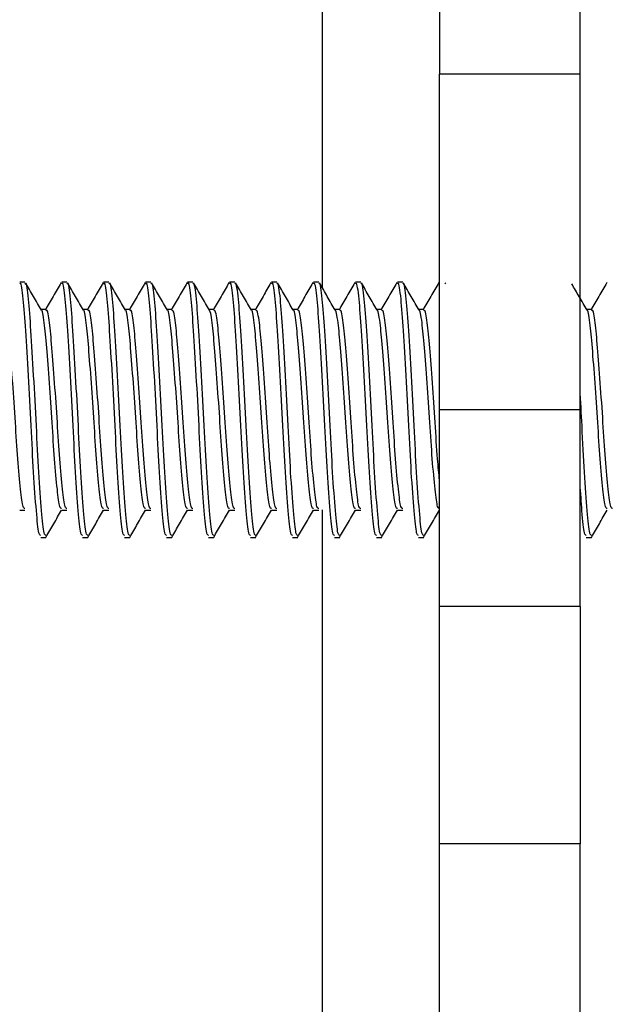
# Paper-space layout 'Sheet2' of a CAD drawing. Header units: millimetres. Extents: x 0 to 1118, y 0 to 864.
# Tile 11 of 232: x 110.29 to 113.99, y 437.39 to 443.59. Entities that reach past the tile are written whole.
import ezdxf

# ---------------------------------------------------------------- set-up
doc = ezdxf.new("R2010")
doc.units = ezdxf.units.MM

psp = doc.layouts.new('Sheet2')

# ---------------------------------------------------------------- linework, layer by layer
at = {"color": 7, "linetype": 'Continuous', "lineweight": 30}
for p, q in [((112.9345, 452.5653), (112.9345, 443.252)), ((113.8201, 443.252), (113.8201, 452.5653)), ((112.1944, 452.2901), (112.1944, 441.9068)), ((113.8201, 443.252), (112.9345, 443.252)), ((112.9345, 441.1353), (112.9345, 443.252)), ((113.8201, 441.1353), (113.8201, 443.252)), ((110.321, 441.9396), (110.288, 441.9396)), ((110.5856, 441.9396), (110.5525, 441.9396)), ((110.8502, 441.9396), (110.8171, 441.9396)), ((111.1148, 441.9396), (111.0817, 441.9396)), ((111.3794, 441.9396), (111.3463, 441.9396)), ((111.6439, 441.9396), (111.6109, 441.9396)), ((111.9085, 441.9396), (111.8755, 441.9396)), ((112.1731, 441.9396), (112.14, 441.9396)), ((112.4377, 441.9396), (112.4046, 441.9396)), ((112.7023, 441.9396), (112.6692, 441.9396)), ((112.9345, 441.9396), (112.9338, 441.9396)), ((112.9746, 441.9294), (112.9708, 441.9359)), ((110.4533, 441.7678), (110.4226, 441.7678)), ((110.7179, 441.7678), (110.6871, 441.7678)), ((110.9825, 441.7678), (110.9517, 441.7678)), ((111.2471, 441.7678), (111.2163, 441.7678)), ((111.5116, 441.7678), (111.4809, 441.7678)), ((111.7762, 441.7678), (111.7455, 441.7678)), ((112.0408, 441.7678), (112.0101, 441.7678)), ((112.3054, 441.7678), (112.2746, 441.7678)), ((112.57, 441.7678), (112.5392, 441.7678)), ((112.8346, 441.7678), (112.8038, 441.7678)), ((113.8929, 441.7678), (113.8621, 441.7678)), ((113.8201, 441.1353), (112.9345, 441.1353)), ((112.9345, 439.8954), (112.9345, 441.1353)), ((113.8201, 439.8954), (113.8201, 441.1353)), ((110.288, 440.5028), (110.321, 440.5028)), ((110.5525, 440.5028), (110.5856, 440.5028)), ((110.8171, 440.5028), (110.8502, 440.5028)), ((111.0817, 440.5028), (111.1148, 440.5028)), ((111.3463, 440.5028), (111.3794, 440.5028)), ((111.6109, 440.5028), (111.6439, 440.5028)), ((111.8755, 440.5028), (111.9085, 440.5028)), ((112.14, 440.5028), (112.1731, 440.5028)), ((112.1944, 440.5042), (112.1944, 359.9468)), ((112.4046, 440.5028), (112.4377, 440.5028)), ((112.6692, 440.5028), (112.7023, 440.5028)), ((112.9338, 440.5028), (112.9345, 440.5028)), ((110.4202, 440.331), (110.4533, 440.331)), ((110.6848, 440.331), (110.7179, 440.331)), ((110.9494, 440.331), (110.9825, 440.331)), ((111.214, 440.331), (111.2471, 440.331)), ((111.4786, 440.331), (111.5116, 440.331)), ((111.7432, 440.331), (111.7762, 440.331)), ((112.0077, 440.331), (112.0408, 440.331)), ((112.2723, 440.331), (112.3054, 440.331)), ((112.5369, 440.331), (112.57, 440.331)), ((112.8015, 440.331), (112.8346, 440.331)), ((113.8598, 440.331), (113.8929, 440.331)), ((113.8201, 439.8954), (112.9345, 439.8954)), ((112.9345, 438.3987), (112.9345, 439.8954)), ((113.8201, 439.8954), (113.8201, 438.3987)), ((113.8201, 438.3987), (112.9345, 438.3987)), ((112.9345, 436.7886), (112.9345, 438.3987)), ((113.8201, 436.7886), (113.8201, 438.3987))]:
    psp.add_line(p, q, dxfattribs=at)
for points, knots in [([(110.4202, 440.3439), (110.4165, 440.3444), (110.4073, 440.3458), (110.3931, 440.4878), (110.375, 440.7277), (110.3601, 441.0351), (110.3429, 441.3555), (110.3256, 441.6447), (110.3107, 441.8482), (110.2967, 441.9463), (110.2896, 441.9304), (110.288, 441.9267)], [0, 0, 0, 0, 0.0862344, 0.2103233, 0.3376747, 0.4599866, 0.5862316, 0.7124771, 0.8347897, 0.9621422, 1, 1, 1, 1]), ([(110.4533, 440.3439), (110.4496, 440.3444), (110.4404, 440.3458), (110.4262, 440.4878), (110.4081, 440.7277), (110.3932, 441.0351), (110.3759, 441.3555), (110.3587, 441.6447), (110.3438, 441.8482), (110.3298, 441.9463), (110.3227, 441.9304), (110.321, 441.9267)], [0, 0, 0, 0, 0.0862344, 0.2103233, 0.3376747, 0.4599866, 0.5862316, 0.7124771, 0.8347897, 0.9621422, 1, 1, 1, 1]), ([(110.4252, 441.7633), (110.4085, 441.792), (110.375, 441.8496), (110.3416, 441.9071), (110.325, 441.9359)], [0, 0, 0, 0, 0.499802, 1, 1, 1, 1]), ([(110.5489, 441.937), (110.5322, 441.9082), (110.4988, 441.8506), (110.4654, 441.7931), (110.4487, 441.7643)], [0, 0, 0, 0, 0.500247, 1, 1, 1, 1]), ([(110.6848, 440.3439), (110.6811, 440.3444), (110.6719, 440.3458), (110.6577, 440.4878), (110.6396, 440.7277), (110.6247, 441.0351), (110.6075, 441.3555), (110.5902, 441.6447), (110.5753, 441.8482), (110.5613, 441.9463), (110.5542, 441.9304), (110.5525, 441.9267)], [0, 0, 0, 0, 0.086234, 0.210323, 0.337675, 0.459987, 0.586232, 0.712477, 0.83479, 0.962142, 1, 1, 1, 1]), ([(110.7179, 440.3439), (110.7141, 440.3444), (110.705, 440.3458), (110.6907, 440.4878), (110.6727, 440.7277), (110.6578, 441.0351), (110.6405, 441.3555), (110.6232, 441.6447), (110.6084, 441.8482), (110.5943, 441.9463), (110.5872, 441.9304), (110.5856, 441.9267)], [0, 0, 0, 0, 0.0862344, 0.2103233, 0.3376747, 0.4599866, 0.5862316, 0.7124771, 0.8347897, 0.9621422, 1, 1, 1, 1]), ([(110.6897, 441.7633), (110.673, 441.792), (110.6396, 441.8496), (110.6062, 441.9071), (110.5895, 441.9359)], [0, 0, 0, 0, 0.499798, 1, 1, 1, 1]), ([(110.8135, 441.937), (110.7968, 441.9082), (110.7634, 441.8506), (110.73, 441.7931), (110.7132, 441.7643)], [0, 0, 0, 0, 0.500247, 1, 1, 1, 1]), ([(110.9494, 440.3439), (110.9456, 440.3444), (110.9365, 440.3458), (110.9222, 440.4878), (110.9042, 440.7277), (110.8893, 441.0351), (110.872, 441.3555), (110.8548, 441.6447), (110.8399, 441.8482), (110.8258, 441.9463), (110.8187, 441.9304), (110.8171, 441.9267)], [0, 0, 0, 0, 0.0862344, 0.2103233, 0.3376747, 0.4599866, 0.5862316, 0.7124771, 0.8347897, 0.9621422, 1, 1, 1, 1]), ([(110.9825, 440.3439), (110.9787, 440.3444), (110.9695, 440.3458), (110.9553, 440.4878), (110.9373, 440.7277), (110.9224, 441.0351), (110.9051, 441.3555), (110.8878, 441.6447), (110.873, 441.8482), (110.8589, 441.9463), (110.8518, 441.9304), (110.8502, 441.9267)], [0, 0, 0, 0, 0.086234, 0.210323, 0.337675, 0.459987, 0.586232, 0.712477, 0.83479, 0.962142, 1, 1, 1, 1]), ([(110.9543, 441.7633), (110.9376, 441.792), (110.9042, 441.8496), (110.8708, 441.9071), (110.8541, 441.9359)], [0, 0, 0, 0, 0.499802, 1, 1, 1, 1]), ([(111.0781, 441.937), (111.0614, 441.9082), (111.028, 441.8506), (110.9945, 441.7931), (110.9778, 441.7643)], [0, 0, 0, 0, 0.5002437, 1, 1, 1, 1]), ([(111.214, 440.3439), (111.2102, 440.3444), (111.2011, 440.3458), (111.1868, 440.4878), (111.1688, 440.7277), (111.1539, 441.0351), (111.1366, 441.3555), (111.1193, 441.6447), (111.1045, 441.8482), (111.0904, 441.9463), (111.0833, 441.9304), (111.0817, 441.9267)], [0, 0, 0, 0, 0.0862344, 0.2103233, 0.3376747, 0.4599866, 0.5862316, 0.7124771, 0.8347897, 0.9621422, 1, 1, 1, 1]), ([(111.2471, 440.3439), (111.2433, 440.3444), (111.2341, 440.3458), (111.2199, 440.4878), (111.2019, 440.7277), (111.187, 441.0351), (111.1697, 441.3555), (111.1524, 441.6447), (111.1376, 441.8482), (111.1235, 441.9463), (111.1164, 441.9304), (111.1148, 441.9267)], [0, 0, 0, 0, 0.0862344, 0.2103233, 0.3376747, 0.4599866, 0.5862316, 0.7124771, 0.8347897, 0.9621422, 1, 1, 1, 1]), ([(111.2189, 441.7633), (111.2022, 441.792), (111.1688, 441.8496), (111.1354, 441.9071), (111.1187, 441.9359)], [0, 0, 0, 0, 0.499802, 1, 1, 1, 1]), ([(111.3427, 441.937), (111.326, 441.9082), (111.2926, 441.8506), (111.2591, 441.7931), (111.2424, 441.7643)], [0, 0, 0, 0, 0.500247, 1, 1, 1, 1]), ([(111.4786, 440.3439), (111.4748, 440.3444), (111.4656, 440.3458), (111.4514, 440.4878), (111.4334, 440.7277), (111.4185, 441.0351), (111.4012, 441.3555), (111.3839, 441.6447), (111.3691, 441.8482), (111.355, 441.9463), (111.3479, 441.9304), (111.3463, 441.9267)], [0, 0, 0, 0, 0.086234, 0.210323, 0.337675, 0.459987, 0.586232, 0.712477, 0.83479, 0.962142, 1, 1, 1, 1]), ([(111.5116, 440.3439), (111.5079, 440.3444), (111.4987, 440.3458), (111.4845, 440.4878), (111.4664, 440.7277), (111.4515, 441.0351), (111.4343, 441.3555), (111.417, 441.6447), (111.4021, 441.8482), (111.3881, 441.9463), (111.381, 441.9304), (111.3794, 441.9267)], [0, 0, 0, 0, 0.0862344, 0.2103233, 0.3376747, 0.4599866, 0.5862316, 0.7124771, 0.8347897, 0.9621422, 1, 1, 1, 1]), ([(111.4835, 441.7633), (111.4668, 441.792), (111.4334, 441.8496), (111.4, 441.9071), (111.3833, 441.9359)], [0, 0, 0, 0, 0.499798, 1, 1, 1, 1]), ([(111.6072, 441.937), (111.5905, 441.9082), (111.5571, 441.8506), (111.5237, 441.7931), (111.507, 441.7643)], [0, 0, 0, 0, 0.500247, 1, 1, 1, 1]), ([(111.7432, 440.3439), (111.7394, 440.3444), (111.7302, 440.3458), (111.716, 440.4878), (111.698, 440.7277), (111.683, 441.0351), (111.6658, 441.3555), (111.6485, 441.6447), (111.6337, 441.8482), (111.6196, 441.9463), (111.6125, 441.9304), (111.6109, 441.9267)], [0, 0, 0, 0, 0.086234, 0.210323, 0.337675, 0.459987, 0.586232, 0.712477, 0.83479, 0.962142, 1, 1, 1, 1]), ([(111.7762, 440.3439), (111.7725, 440.3444), (111.7633, 440.3458), (111.7491, 440.4878), (111.731, 440.7277), (111.7161, 441.0351), (111.6989, 441.3555), (111.6816, 441.6447), (111.6667, 441.8482), (111.6527, 441.9463), (111.6456, 441.9304), (111.6439, 441.9267)], [0, 0, 0, 0, 0.086234, 0.210323, 0.337675, 0.459987, 0.586232, 0.712477, 0.83479, 0.962142, 1, 1, 1, 1]), ([(111.7481, 441.7633), (111.7314, 441.792), (111.6979, 441.8496), (111.6646, 441.9071), (111.6479, 441.9359)], [0, 0, 0, 0, 0.499802, 1, 1, 1, 1]), ([(111.8718, 441.937), (111.8551, 441.9082), (111.8217, 441.8506), (111.7883, 441.7931), (111.7716, 441.7643)], [0, 0, 0, 0, 0.5002437, 1, 1, 1, 1]), ([(112.0077, 440.3439), (112.004, 440.3444), (111.9948, 440.3458), (111.9806, 440.4878), (111.9625, 440.7277), (111.9476, 441.0351), (111.9304, 441.3555), (111.9131, 441.6447), (111.8982, 441.8482), (111.8842, 441.9463), (111.8771, 441.9304), (111.8755, 441.9267)], [0, 0, 0, 0, 0.0862344, 0.2103233, 0.3376747, 0.4599866, 0.5862316, 0.7124771, 0.8347897, 0.9621422, 1, 1, 1, 1]), ([(112.0408, 440.3439), (112.0371, 440.3444), (112.0279, 440.3458), (112.0137, 440.4878), (111.9956, 440.7277), (111.9807, 441.0351), (111.9634, 441.3555), (111.9462, 441.6447), (111.9313, 441.8482), (111.9173, 441.9463), (111.9102, 441.9304), (111.9085, 441.9267)], [0, 0, 0, 0, 0.0862344, 0.2103233, 0.3376747, 0.4599866, 0.5862316, 0.7124771, 0.8347897, 0.9621422, 1, 1, 1, 1]), ([(112.0127, 441.7633), (111.996, 441.792), (111.9625, 441.8496), (111.9291, 441.9071), (111.9125, 441.9359)], [0, 0, 0, 0, 0.499802, 1, 1, 1, 1]), ([(112.1364, 441.937), (112.1197, 441.9082), (112.0863, 441.8506), (112.0529, 441.7931), (112.0362, 441.7643)], [0, 0, 0, 0, 0.5002437, 1, 1, 1, 1]), ([(112.2723, 440.3439), (112.2686, 440.3444), (112.2594, 440.3458), (112.2452, 440.4878), (112.2271, 440.7277), (112.2122, 441.0351), (112.195, 441.3555), (112.1777, 441.6447), (112.1628, 441.8482), (112.1488, 441.9463), (112.1417, 441.9304), (112.14, 441.9267)], [0, 0, 0, 0, 0.086234, 0.210323, 0.337675, 0.459987, 0.586232, 0.712477, 0.83479, 0.962142, 1, 1, 1, 1]), ([(112.3054, 440.3439), (112.3016, 440.3444), (112.2925, 440.3458), (112.2782, 440.4878), (112.2602, 440.7277), (112.2453, 441.0351), (112.228, 441.3555), (112.2107, 441.6447), (112.1959, 441.8482), (112.1818, 441.9463), (112.1747, 441.9304), (112.1731, 441.9267)], [0, 0, 0, 0, 0.0862344, 0.2103233, 0.3376747, 0.4599866, 0.5862316, 0.7124771, 0.8347897, 0.9621422, 1, 1, 1, 1]), ([(112.2772, 441.7633), (112.2605, 441.792), (112.2271, 441.8496), (112.1937, 441.9071), (112.177, 441.9359)], [0, 0, 0, 0, 0.4997954, 1, 1, 1, 1]), ([(112.401, 441.937), (112.3843, 441.9082), (112.3509, 441.8506), (112.3175, 441.7931), (112.3007, 441.7643)], [0, 0, 0, 0, 0.500247, 1, 1, 1, 1]), ([(112.5369, 440.3439), (112.5331, 440.3444), (112.524, 440.3458), (112.5097, 440.4878), (112.4917, 440.7277), (112.4768, 441.0351), (112.4595, 441.3555), (112.4422, 441.6447), (112.4274, 441.8482), (112.4133, 441.9463), (112.4062, 441.9304), (112.4046, 441.9267)], [0, 0, 0, 0, 0.086234, 0.210323, 0.337675, 0.459987, 0.586232, 0.712477, 0.83479, 0.962142, 1, 1, 1, 1]), ([(112.57, 440.3439), (112.5662, 440.3444), (112.557, 440.3458), (112.5428, 440.4878), (112.5248, 440.7277), (112.5099, 441.0351), (112.4926, 441.3555), (112.4753, 441.6447), (112.4605, 441.8482), (112.4464, 441.9463), (112.4393, 441.9304), (112.4377, 441.9267)], [0, 0, 0, 0, 0.086234, 0.210323, 0.337675, 0.459987, 0.586232, 0.712477, 0.83479, 0.962142, 1, 1, 1, 1]), ([(112.5418, 441.7633), (112.5251, 441.792), (112.4917, 441.8496), (112.4583, 441.9071), (112.4416, 441.9359)], [0, 0, 0, 0, 0.499802, 1, 1, 1, 1]), ([(112.6656, 441.937), (112.6489, 441.9082), (112.6155, 441.8506), (112.582, 441.7931), (112.5653, 441.7643)], [0, 0, 0, 0, 0.5002437, 1, 1, 1, 1]), ([(112.8015, 440.3439), (112.7977, 440.3444), (112.7886, 440.3458), (112.7743, 440.4878), (112.7563, 440.7277), (112.7414, 441.0351), (112.7241, 441.3555), (112.7068, 441.6447), (112.692, 441.8482), (112.6779, 441.9463), (112.6708, 441.9304), (112.6692, 441.9267)], [0, 0, 0, 0, 0.0862344, 0.2103233, 0.3376747, 0.4599866, 0.5862316, 0.7124771, 0.8347897, 0.9621422, 1, 1, 1, 1]), ([(112.8346, 440.3439), (112.8308, 440.3444), (112.8216, 440.3458), (112.8074, 440.4878), (112.7894, 440.7277), (112.7745, 441.0351), (112.7572, 441.3555), (112.7399, 441.6447), (112.7251, 441.8482), (112.711, 441.9463), (112.7039, 441.9304), (112.7023, 441.9267)], [0, 0, 0, 0, 0.0862344, 0.2103233, 0.3376747, 0.4599866, 0.5862316, 0.7124771, 0.8347897, 0.9621422, 1, 1, 1, 1]), ([(112.8064, 441.7633), (112.7897, 441.792), (112.7563, 441.8496), (112.7229, 441.9071), (112.7062, 441.9359)], [0, 0, 0, 0, 0.499802, 1, 1, 1, 1]), ([(112.9302, 441.937), (112.9135, 441.9082), (112.8801, 441.8506), (112.8466, 441.7931), (112.8299, 441.7643)], [0, 0, 0, 0, 0.5002437, 1, 1, 1, 1]), ([(113.8647, 441.7633), (113.848, 441.792), (113.8159, 441.8474), (113.7837, 441.9028), (113.7683, 441.9294)], [0, 0, 0, 0, 0.519311, 1, 1, 1, 1]), ([(113.9885, 441.937), (113.9718, 441.9082), (113.9384, 441.8506), (113.905, 441.7931), (113.8882, 441.7643)], [0, 0, 0, 0, 0.500247, 1, 1, 1, 1]), ([(110.321, 440.513), (110.3173, 440.5134), (110.3081, 440.5145), (110.2939, 440.6262), (110.2758, 440.8148), (110.2609, 441.0565), (110.2436, 441.3084), (110.2264, 441.5358), (110.2115, 441.6959), (110.1975, 441.7731), (110.1904, 441.7605), (110.1887, 441.7576)], [0, 0, 0, 0, 0.08623, 0.21032, 0.337678, 0.459982, 0.586232, 0.71248, 0.834782, 0.962141, 1, 1, 1, 1]), ([(110.5523, 440.5132), (110.5486, 440.5136), (110.5395, 440.5148), (110.5254, 440.6262), (110.5073, 440.8148), (110.4924, 441.0565), (110.4751, 441.3082), (110.4579, 441.5366), (110.4429, 441.6931), (110.4311, 441.7692), (110.4252, 441.7633), (110.4252, 441.7633)], [0, 0, 0, 0, 0.0882676, 0.2174228, 0.3499785, 0.477274, 0.6086759, 0.740077, 0.8673706, 0.9999265, 1, 1, 1, 1]), ([(110.5856, 440.513), (110.5818, 440.5134), (110.5727, 440.5145), (110.5584, 440.6262), (110.5404, 440.8148), (110.5255, 441.0565), (110.5082, 441.3084), (110.4909, 441.5358), (110.4761, 441.6959), (110.462, 441.7731), (110.4549, 441.7605), (110.4533, 441.7576)], [0, 0, 0, 0, 0.086229, 0.21032, 0.337678, 0.459982, 0.586232, 0.71248, 0.834782, 0.962141, 1, 1, 1, 1]), ([(110.8169, 440.5132), (110.8132, 440.5136), (110.8041, 440.5148), (110.79, 440.6262), (110.7719, 440.8148), (110.757, 441.0565), (110.7398, 441.3082), (110.7223, 441.5366), (110.7081, 441.6931), (110.6942, 441.7693), (110.6898, 441.7633), (110.6898, 441.7633)], [0, 0, 0, 0, 0.088268, 0.217423, 0.349979, 0.477274, 0.608676, 0.740077, 0.867371, 0.999927, 1, 1, 1, 1]), ([(110.8502, 440.513), (110.8464, 440.5134), (110.8372, 440.5145), (110.823, 440.6262), (110.805, 440.8148), (110.7901, 441.0565), (110.7728, 441.3084), (110.7555, 441.5358), (110.7407, 441.6959), (110.7266, 441.7731), (110.7195, 441.7605), (110.7179, 441.7576)], [0, 0, 0, 0, 0.08623, 0.21032, 0.337678, 0.459982, 0.586232, 0.71248, 0.834782, 0.962141, 1, 1, 1, 1]), ([(111.0815, 440.5132), (111.0778, 440.5136), (111.0687, 440.5148), (111.0545, 440.6262), (111.0365, 440.8148), (111.0216, 441.0565), (111.0043, 441.3082), (110.9871, 441.5366), (110.9721, 441.6931), (110.9603, 441.7692), (110.9543, 441.7633), (110.9543, 441.7633)], [0, 0, 0, 0, 0.088268, 0.217423, 0.349979, 0.477274, 0.608676, 0.740077, 0.867371, 0.999926, 1, 1, 1, 1]), ([(111.1148, 440.513), (111.111, 440.5134), (111.1018, 440.5145), (111.0876, 440.6262), (111.0696, 440.8148), (111.0547, 441.0565), (111.0374, 441.3084), (111.0201, 441.5358), (111.0053, 441.6959), (110.9912, 441.7731), (110.9841, 441.7605), (110.9825, 441.7576)], [0, 0, 0, 0, 0.08623, 0.21032, 0.337678, 0.459982, 0.586232, 0.71248, 0.834782, 0.962141, 1, 1, 1, 1]), ([(111.3461, 440.5132), (111.3424, 440.5136), (111.3333, 440.5148), (111.3191, 440.6262), (111.3011, 440.8148), (111.2862, 441.0565), (111.2689, 441.3082), (111.2517, 441.5366), (111.2366, 441.6931), (111.2249, 441.7692), (111.2189, 441.7633), (111.2189, 441.7633)], [0, 0, 0, 0, 0.088268, 0.217423, 0.349979, 0.477274, 0.608676, 0.740077, 0.867371, 0.999926, 1, 1, 1, 1]), ([(111.3794, 440.513), (111.3756, 440.5134), (111.3664, 440.5145), (111.3522, 440.6262), (111.3342, 440.8148), (111.3192, 441.0565), (111.302, 441.3084), (111.2847, 441.5358), (111.2699, 441.6959), (111.2558, 441.7731), (111.2487, 441.7605), (111.2471, 441.7576)], [0, 0, 0, 0, 0.086229, 0.21032, 0.337678, 0.459982, 0.586232, 0.71248, 0.834782, 0.962141, 1, 1, 1, 1]), ([(111.6107, 440.5132), (111.607, 440.5136), (111.5979, 440.5148), (111.5837, 440.6262), (111.5657, 440.8148), (111.5507, 441.0565), (111.5335, 441.3082), (111.5161, 441.5366), (111.5019, 441.6931), (111.488, 441.7693), (111.4835, 441.7633), (111.4835, 441.7633)], [0, 0, 0, 0, 0.088268, 0.217423, 0.349979, 0.477274, 0.608676, 0.740077, 0.867371, 0.999927, 1, 1, 1, 1]), ([(111.6439, 440.513), (111.6402, 440.5134), (111.631, 440.5145), (111.6168, 440.6262), (111.5987, 440.8148), (111.5838, 441.0565), (111.5666, 441.3084), (111.5493, 441.5358), (111.5344, 441.6959), (111.5204, 441.7731), (111.5133, 441.7605), (111.5116, 441.7576)], [0, 0, 0, 0, 0.08623, 0.21032, 0.337678, 0.459982, 0.586232, 0.71248, 0.834782, 0.962141, 1, 1, 1, 1]), ([(111.8753, 440.5132), (111.8716, 440.5136), (111.8624, 440.5148), (111.8483, 440.6262), (111.8302, 440.8148), (111.8153, 441.0565), (111.7981, 441.3082), (111.7808, 441.5366), (111.7658, 441.6931), (111.7541, 441.7692), (111.7481, 441.7633), (111.7481, 441.7633)], [0, 0, 0, 0, 0.088268, 0.217423, 0.349979, 0.477274, 0.608676, 0.740077, 0.867371, 0.999926, 1, 1, 1, 1]), ([(111.9085, 440.513), (111.9048, 440.5134), (111.8956, 440.5145), (111.8814, 440.6262), (111.8633, 440.8148), (111.8484, 441.0565), (111.8311, 441.3084), (111.8139, 441.5358), (111.799, 441.6959), (111.785, 441.7731), (111.7779, 441.7605), (111.7762, 441.7576)], [0, 0, 0, 0, 0.08623, 0.21032, 0.337678, 0.459982, 0.586232, 0.71248, 0.834782, 0.962141, 1, 1, 1, 1]), ([(112.1398, 440.5132), (112.1361, 440.5136), (112.127, 440.5148), (112.1129, 440.6262), (112.0948, 440.8148), (112.0799, 441.0565), (112.0626, 441.3082), (112.0454, 441.5366), (112.0304, 441.6931), (112.0186, 441.7692), (112.0127, 441.7633), (112.0127, 441.7633)], [0, 0, 0, 0, 0.088268, 0.217423, 0.349979, 0.477274, 0.608676, 0.740077, 0.867371, 0.999926, 1, 1, 1, 1]), ([(112.1731, 440.513), (112.1693, 440.5134), (112.1602, 440.5145), (112.1459, 440.6262), (112.1279, 440.8148), (112.113, 441.0565), (112.0957, 441.3084), (112.0784, 441.5358), (112.0636, 441.6959), (112.0495, 441.7731), (112.0424, 441.7605), (112.0408, 441.7576)], [0, 0, 0, 0, 0.086229, 0.21032, 0.337678, 0.459982, 0.586232, 0.71248, 0.834782, 0.962141, 1, 1, 1, 1]), ([(112.4044, 440.5132), (112.4007, 440.5136), (112.3916, 440.5148), (112.3775, 440.6262), (112.3594, 440.8148), (112.3445, 441.0565), (112.3273, 441.3082), (112.3098, 441.5366), (112.2956, 441.6931), (112.2817, 441.7693), (112.2773, 441.7633), (112.2773, 441.7633)], [0, 0, 0, 0, 0.088268, 0.217423, 0.349979, 0.477274, 0.608676, 0.740077, 0.867371, 0.999927, 1, 1, 1, 1]), ([(112.4377, 440.513), (112.4339, 440.5134), (112.4247, 440.5145), (112.4105, 440.6262), (112.3925, 440.8148), (112.3776, 441.0565), (112.3603, 441.3084), (112.343, 441.5358), (112.3282, 441.6959), (112.3141, 441.7731), (112.307, 441.7605), (112.3054, 441.7576)], [0, 0, 0, 0, 0.08623, 0.21032, 0.337678, 0.459982, 0.586232, 0.71248, 0.834782, 0.962141, 1, 1, 1, 1]), ([(112.669, 440.5132), (112.6653, 440.5136), (112.6562, 440.5148), (112.642, 440.6262), (112.624, 440.8148), (112.6091, 441.0565), (112.5919, 441.3082), (112.5744, 441.5366), (112.5602, 441.6931), (112.5463, 441.7693), (112.5418, 441.7633), (112.5418, 441.7633)], [0, 0, 0, 0, 0.088268, 0.217423, 0.349979, 0.477274, 0.608676, 0.740077, 0.867371, 0.999927, 1, 1, 1, 1]), ([(112.7023, 440.513), (112.6985, 440.5134), (112.6893, 440.5145), (112.6751, 440.6262), (112.6571, 440.8148), (112.6422, 441.0565), (112.6249, 441.3084), (112.6076, 441.5358), (112.5928, 441.6959), (112.5787, 441.7731), (112.5716, 441.7605), (112.57, 441.7576)], [0, 0, 0, 0, 0.08623, 0.21032, 0.337678, 0.459982, 0.586232, 0.71248, 0.834782, 0.962141, 1, 1, 1, 1]), ([(112.9336, 440.5132), (112.9299, 440.5136), (112.9208, 440.5148), (112.9066, 440.6262), (112.8886, 440.8148), (112.8737, 441.0565), (112.8564, 441.3082), (112.8392, 441.5366), (112.8241, 441.6931), (112.8124, 441.7692), (112.8064, 441.7633), (112.8064, 441.7633)], [0, 0, 0, 0, 0.088268, 0.217423, 0.349979, 0.477274, 0.608676, 0.740077, 0.867371, 0.999926, 1, 1, 1, 1]), ([(112.9345, 440.6902), (112.9302, 440.7332), (112.9202, 440.8339), (112.9067, 441.0578), (112.8895, 441.308), (112.8722, 441.5359), (112.8574, 441.6959), (112.8433, 441.7731), (112.8362, 441.7605), (112.8346, 441.7576)], [0, 0, 0, 0, 0.120738, 0.283102, 0.450704, 0.618305, 0.780666, 0.94974, 1, 1, 1, 1]), ([(113.9919, 440.5132), (113.9882, 440.5136), (113.9791, 440.5148), (113.965, 440.6262), (113.9469, 440.8148), (113.932, 441.0565), (113.9147, 441.3082), (113.8975, 441.5366), (113.8825, 441.6931), (113.8707, 441.7692), (113.8648, 441.7633), (113.8647, 441.7633)], [0, 0, 0, 0, 0.0882676, 0.2174228, 0.3499785, 0.477274, 0.6086759, 0.740077, 0.8673706, 0.9999265, 1, 1, 1, 1]), ([(114.0252, 440.513), (114.0214, 440.5134), (114.0122, 440.5145), (113.998, 440.6262), (113.98, 440.8148), (113.9651, 441.0565), (113.9478, 441.3084), (113.9305, 441.5358), (113.9157, 441.6959), (113.9016, 441.7731), (113.8945, 441.7605), (113.8929, 441.7576)], [0, 0, 0, 0, 0.08623, 0.21032, 0.337678, 0.459982, 0.586232, 0.71248, 0.834782, 0.962141, 1, 1, 1, 1]), ([(113.8929, 440.3439), (113.8891, 440.3444), (113.88, 440.3458), (113.8657, 440.4879), (113.8477, 440.7274), (113.8342, 441.0085), (113.8243, 441.1883), (113.8201, 441.2658)], [0, 0, 0, 0, 0.156078, 0.38067, 0.611167, 0.832543, 1, 1, 1, 1]), ([(113.8598, 440.3439), (113.8561, 440.3447), (113.8469, 440.3468), (113.8342, 440.4667), (113.8242, 440.6107), (113.8201, 440.6712)], [0, 0, 0, 0, 0.287169, 0.700397, 1, 1, 1, 1]), ([(110.4524, 440.3311), (110.469, 440.3597), (110.5023, 440.4169), (110.5355, 440.4742), (110.5521, 440.5028)], [0, 0, 0, 0, 0.500062, 1, 1, 1, 1]), ([(110.717, 440.3311), (110.7336, 440.3597), (110.7668, 440.4169), (110.8001, 440.4742), (110.8167, 440.5028)], [0, 0, 0, 0, 0.500059, 1, 1, 1, 1]), ([(110.9816, 440.3311), (110.9982, 440.3597), (111.0314, 440.4169), (111.0647, 440.4742), (111.0813, 440.5028)], [0, 0, 0, 0, 0.500059, 1, 1, 1, 1]), ([(111.2462, 440.3311), (111.2628, 440.3597), (111.296, 440.4169), (111.3293, 440.4742), (111.3459, 440.5028)], [0, 0, 0, 0, 0.500062, 1, 1, 1, 1]), ([(111.5107, 440.3311), (111.5274, 440.3597), (111.5606, 440.4169), (111.5939, 440.4742), (111.6105, 440.5028)], [0, 0, 0, 0, 0.500059, 1, 1, 1, 1]), ([(111.7753, 440.3311), (111.7919, 440.3597), (111.8252, 440.4169), (111.8584, 440.4742), (111.8751, 440.5028)], [0, 0, 0, 0, 0.500059, 1, 1, 1, 1]), ([(112.0399, 440.3311), (112.0565, 440.3597), (112.0898, 440.4169), (112.123, 440.4742), (112.1396, 440.5028)], [0, 0, 0, 0, 0.500062, 1, 1, 1, 1]), ([(112.3045, 440.3311), (112.3211, 440.3597), (112.3543, 440.4169), (112.3876, 440.4742), (112.4042, 440.5028)], [0, 0, 0, 0, 0.500059, 1, 1, 1, 1]), ([(112.5691, 440.3311), (112.5857, 440.3597), (112.6189, 440.4169), (112.6522, 440.4742), (112.6688, 440.5028)], [0, 0, 0, 0, 0.500059, 1, 1, 1, 1]), ([(112.8337, 440.3311), (112.8503, 440.3597), (112.8835, 440.4169), (112.9168, 440.4742), (112.9334, 440.5028)], [0, 0, 0, 0, 0.500062, 1, 1, 1, 1]), ([(113.892, 440.3311), (113.9086, 440.3597), (113.9418, 440.4169), (113.9751, 440.4742), (113.9917, 440.5028)], [0, 0, 0, 0, 0.500062, 1, 1, 1, 1])]:
    psp.add_open_spline(points, degree=3, knots=knots, dxfattribs=at)

doc.saveas('drawing.dxf')
